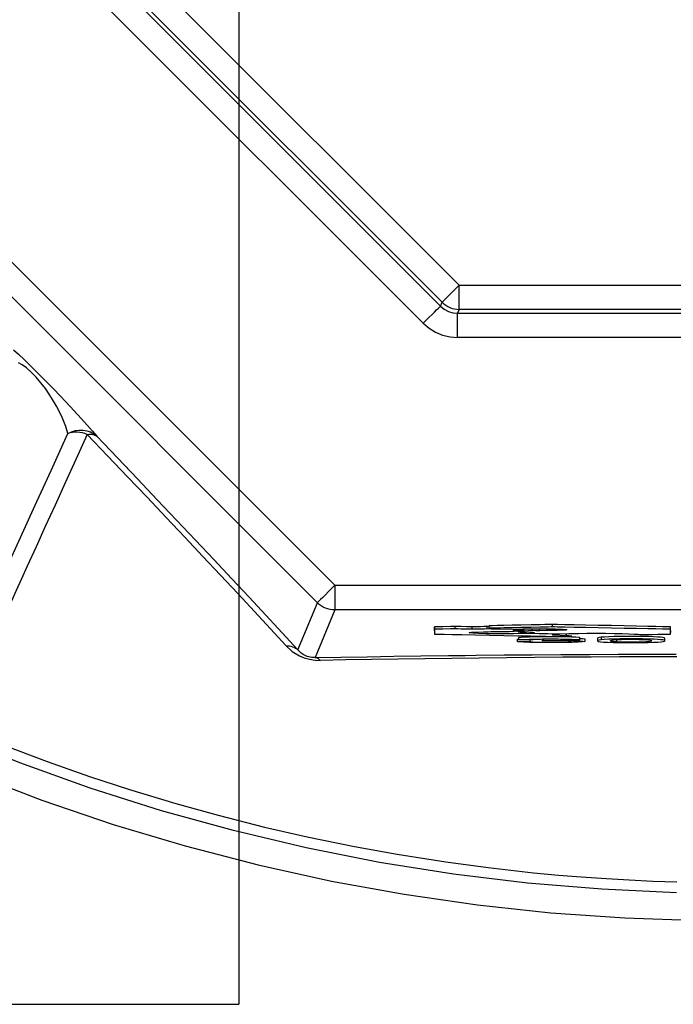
# Model space of a CAD drawing. Header units: millimetres. Extents: x 196 to 1773810, y -221320 to 153872.
# Tile 34 of 256: x 1115026 to 1115291, y -203424 to -203025. Entities that reach past the tile are written whole.
import ezdxf

# ---------------------------------------------------------------- set-up
doc = ezdxf.new("R2010")
doc.units = ezdxf.units.MM
doc.layers.add('00_Основной', color=163, linetype='Continuous', lineweight=40)

msp = doc.modelspace()

# ---------------------------------------------------------------- linework, layer by layer
at = {"color": 252, "lineweight": 30, "ltscale": 10}
for p, q in [((1115114.65, -202663.02, 0.15), (1115114.65, -203424.09, 0.35)), ((1110554.67, -203424.09, 0.2), (1115114.65, -203424.09, 0.46))]:
    msp.add_line(p, q, dxfattribs=at)
at = {"layer": '00_Основной', "color": 252, "lineweight": 25, "ltscale": 10}
for p, q in [((1115047.44, -202975.93, 0.2), (1115203.96, -203132.45, 0.2)), ((1115038.99, -202983.51, 0.2), (1115196.38, -203140.9, 0.2)), ((1115197, -203139.4, 0.2), (1115040.48, -202982.88, 0.2)), ((1115189.41, -203147.87, 0.2), (1115032.02, -202990.48, 0.2)), ((1114925.72, -203026.35, 0.2), (1115153.54, -203254.17, 0.2)), ((1115146.47, -203261.24, 0.2), (1114918.65, -203033.41, 0.2)), ((1115203.96, -203132.45, 0.2), (1115425.32, -203132.45, 0.2)), ((1115196.38, -203140.9, 0.2), (1115197, -203139.4, 0.2)), ((1115203.96, -203142.3, 0.2), (1115203.34, -203143.79, 0.2)), ((1115203.34, -203143.79, 0.2), (1115425.94, -203143.79, 0.2)), ((1115425.32, -203142.3, 0.2), (1115203.96, -203142.3, 0.2)), ((1115425.94, -203153.64, 0.2), (1115203.34, -203153.64, 0.2)), ((1115153.54, -203254.17, 0.2), (1115475.74, -203254.17, 0.2)), ((1115138.56, -203280.37, 0.2), (1115146.47, -203261.24, 0.2)), ((1115153.54, -203264.16, 0.2), (1115145.54, -203283.5, 0.2)), ((1115475.74, -203264.16, 0.2), (1115153.54, -203264.16, 0.2)), ((1115193.93, -203272.01, 0.2), (1115193.93, -203271, 0.2)), ((1115193.93, -203272.66, 0.2), (1115193.93, -203272.01, 0.2)), ((1115202.34, -203271.84, 0.2), (1115202.34, -203270.84, 0.2)), ((1115209.25, -203271.98, 0.2), (1115209.25, -203270.98, 0.2)), ((1115216.18, -203270.89, 0.2), (1115215.36, -203270.88, 0.2)), ((1115215.36, -203271.88, 0.2), (1115215.36, -203270.88, 0.2)), ((1115226.28, -203272.06, 0.2), (1115215.36, -203271.88, 0.2)), ((1115216.18, -203271.56, 0.2), (1115216.18, -203270.56, 0.2)), ((1115217.25, -203271.7, 0.2), (1115217.08, -203271.75, 0.2)), ((1115217.08, -203271.75, 0.2), (1115228.12, -203271.94, 0.2)), ((1115224.22, -203272.94, 0.2), (1115230.24, -203272.49, 0.2)), ((1115227.86, -203272.98, 0.2), (1115227.86, -203272.66, 0.2)), ((1115230.24, -203272.49, 0.2), (1115230.24, -203271.87, 0.2)), ((1115230.96, -203273.7, 0.2), (1115230.96, -203273.08, 0.2)), ((1115233.13, -203273.59, 0.2), (1115233.13, -203273.19, 0.2)), ((1115233.74, -203272.54, 0.2), (1115233.74, -203271.81, 0.2)), ((1115236.72, -203272.56, 0.2), (1115236.72, -203271.8, 0.2)), ((1115241.76, -203271.04, 0.2), (1115241.76, -203270.05, 0.2)), ((1115247, -203273.78, 0.2), (1115249.64, -203273.74, 0.2)), ((1115247.51, -203274.68, 0.2), (1115247.51, -203273.67, 0.2)), ((1115289.62, -203272.01, 0.2), (1115289.62, -203271, 0.2)), ((1115289.62, -203272.56, 0.2), (1115289.62, -203273.28, 0.2)), ((1115227.65, -203275.99, 0.2), (1115228.16, -203275.99, 0.2)), ((1115227.65, -203276.99, 0.2), (1115227.65, -203275.99, 0.2)), ((1115228.16, -203276.28, 0.2), (1115228.16, -203275.28, 0.2)), ((1115232.78, -203276.98, 0.2), (1115232.78, -203276.31, 0.2)), ((1115237.77, -203276.68, 0.2), (1115237.77, -203276.08, 0.2)), ((1115238.34, -203276.52, 0.2), (1115238.34, -203276.07, 0.2)), ((1115241.76, -203274.9, 0.2), (1115249.64, -203274.73, 0.2)), ((1115243.32, -203273.97, 0.2), (1115243.32, -203273.81, 0.2)), ((1115243.32, -203273.87, 0.2), (1115244.64, -203273.84, 0.2)), ((1115252.95, -203276.28, 0.2), (1115252.95, -203275.28, 0.2)), ((1115255.01, -203276.95, 0.2), (1115255.01, -203275.94, 0.2)), ((1115260.08, -203275.66, 0.2), (1115260.08, -203276.65, 0.2)), ((1115261.6, -203275.24, 0.2), (1115261.6, -203276.24, 0.2)), ((1115267.76, -203276.14, 0.2), (1115267.76, -203277.13, 0.2)), ((1115287.33, -203276.65, 0.2), (1115287.33, -203275.66, 0.2))]:
    msp.add_line(p, q, dxfattribs=at)
at = {"layer": '00_Основной', "color": 252, "lineweight": 25, "ltscale": 10, "elevation": 0.2}
for points in [[(1115197, -203139.4), (1115197.31, -203139.1), (1115197.84, -203138.57), (1115198.54, -203137.87), (1115199.42, -203136.99), (1115200.43, -203135.98), (1115201.55, -203134.86), (1115202.73, -203133.68), (1115203.96, -203132.45)], [(1115203.96, -203142.3), (1115203.96, -203141.85), (1115203.96, -203141.11), (1115203.96, -203140.11), (1115203.96, -203138.87), (1115203.96, -203137.44), (1115203.96, -203135.86), (1115203.96, -203134.18), (1115203.96, -203132.45)], [(1115189.41, -203147.87), (1115190.64, -203146.64), (1115191.84, -203145.44), (1115192.95, -203144.33), (1115193.96, -203143.33), (1115194.83, -203142.45), (1115195.54, -203141.75), (1115196.06, -203141.22), (1115196.38, -203140.9)], [(1115196.38, -203140.9), (1115197.86, -203142.14), (1115199.57, -203143.06), (1115201.42, -203143.62), (1115203.34, -203143.79)], [(1115197, -203139.4), (1115197.72, -203140.06), (1115198.5, -203140.62), (1115199.33, -203141.11), (1115200.21, -203141.52), (1115201.11, -203141.85), (1115202.04, -203142.09), (1115203, -203142.24), (1115203.96, -203142.3)], [(1115203.34, -203153.64), (1115203.34, -203151.91), (1115203.34, -203150.22), (1115203.34, -203148.64), (1115203.34, -203147.21), (1115203.34, -203145.98), (1115203.34, -203144.98), (1115203.34, -203144.24), (1115203.34, -203143.79)], [(1115189.41, -203147.87), (1115191.77, -203149.88), (1115194.41, -203151.5), (1115197.26, -203152.67), (1115200.26, -203153.39), (1115203.34, -203153.64)], [(1115023.2, -203158.62), (1115025.22, -203160.47), (1115027.64, -203162.77), (1115030.48, -203165.51), (1115033.52, -203168.52), (1115036.57, -203171.59), (1115039.45, -203174.54), (1115042.09, -203177.28), (1115044.49, -203179.8), (1115047.85, -203183.42), (1115050.71, -203186.55), (1115053.17, -203189.29), (1115055.23, -203191.66), (1115056.96, -203193.69)], [(1115045.31, -203192.62), (1115044.38, -203189.7), (1115043.08, -203186.44), (1115041.98, -203184.05), (1115040.66, -203181.5), (1115039.08, -203178.76), (1115037.72, -203176.6), (1115036.15, -203174.36), (1115034.37, -203172.04), (1115032.44, -203169.79), (1115030.44, -203167.73), (1115028.49, -203166.03), (1115026.74, -203164.78), (1115025.22, -203163.93)], [(1114991.39, -203310.96), (1114992.1, -203309.39), (1114993.31, -203306.74), (1114995.02, -203303), (1114997.22, -203298.17), (1114999.9, -203292.27), (1115003.07, -203285.3), (1115006.74, -203277.27), (1115010.88, -203268.18), (1115015.48, -203258.08), (1115020.56, -203246.96), (1115026.08, -203234.82), (1115032.06, -203221.72), (1115038.46, -203207.65), (1115045.31, -203192.62)], [(1115053.12, -203193.01), (1115048.51, -203203.13), (1115044.21, -203212.58), (1115040.09, -203221.6), (1115036.09, -203230.38), (1115032.38, -203238.54), (1115028.78, -203246.41), (1115026.47, -203251.49), (1115024.28, -203256.3), (1115022.22, -203260.83), (1115020.15, -203265.38), (1115018.19, -203269.66), (1115016.35, -203273.69), (1115014.64, -203277.46), (1115011.65, -203284), (1115009.04, -203289.73), (1115006.78, -203294.7), (1115004.84, -203298.94), (1115003.17, -203302.63), (1115001.8, -203305.64), (1115000.72, -203308), (1114999.93, -203309.76), (1114999.42, -203310.84)], [(1115045.31, -203192.62), (1115046.76, -203191.9), (1115048.3, -203191.42), (1115049.88, -203191.18), (1115051.46, -203191.19), (1115053, -203191.47), (1115054.45, -203191.98), (1115055.78, -203192.73), (1115056.96, -203193.69)], [(1115053.12, -203193.01), (1115052.15, -203192.65), (1115051.16, -203192.36), (1115050.16, -203192.18), (1115049.16, -203192.08), (1115048.16, -203192.08), (1115047.17, -203192.17), (1115046.22, -203192.35), (1115045.31, -203192.62)], [(1115053.12, -203193.01), (1115053.72, -203192.92), (1115054.28, -203192.87), (1115054.82, -203192.89), (1115055.33, -203192.94), (1115055.79, -203193.06), (1115056.23, -203193.22), (1115056.61, -203193.44), (1115056.96, -203193.69)], [(1115133.72, -203278.62), (1115127.42, -203271.81), (1115120.9, -203264.77), (1115114.16, -203257.53), (1115107.21, -203250.09), (1115100.06, -203242.46), (1115092.69, -203234.64), (1115085.14, -203226.64), (1115077.4, -203218.48), (1115069.48, -203210.14), (1115061.38, -203201.65), (1115053.12, -203193.01)], [(1115056.96, -203193.69), (1115065.33, -203202.44), (1115073.52, -203211.05), (1115081.54, -203219.47), (1115089.38, -203227.74), (1115097.02, -203235.84), (1115104.48, -203243.76), (1115111.72, -203251.48), (1115118.76, -203259.01), (1115125.57, -203266.34), (1115132.18, -203273.46), (1115138.56, -203280.37)], [(1115153.54, -203254.17), (1115152.2, -203255.52), (1115150.89, -203256.82), (1115149.69, -203258.02), (1115148.63, -203259.08), (1115147.76, -203259.96), (1115147.08, -203260.64), (1115146.66, -203261.06), (1115146.47, -203261.24)], [(1115153.54, -203254.17), (1115153.54, -203256.08), (1115153.54, -203257.91), (1115153.54, -203259.62), (1115153.54, -203261.11), (1115153.54, -203262.36), (1115153.54, -203263.3), (1115153.54, -203263.91), (1115153.54, -203264.16)], [(1115153.54, -203264.16), (1115152.57, -203264.12), (1115151.59, -203263.96), (1115150.65, -203263.74), (1115149.72, -203263.4), (1115148.83, -203262.98), (1115148, -203262.48), (1115147.2, -203261.89), (1115146.47, -203261.24)], [(1115202.34, -203270.84), (1115202.34, -203270.84), (1115202.34, -203270.84), (1115202.32, -203270.84), (1115202.32, -203270.84), (1115202.32, -203270.84), (1115202.31, -203270.84), (1115202.25, -203270.84), (1115202.1, -203270.84), (1115201.64, -203270.85), (1115200.38, -203270.88), (1115197.38, -203270.94), (1115195.93, -203270.96), (1115194.74, -203270.99), (1115194.1, -203271), (1115193.97, -203271), (1115193.94, -203271), (1115193.93, -203271), (1115193.93, -203271), (1115193.93, -203271), (1115193.93, -203271), (1115193.93, -203271)], [(1115193.93, -203271), (1115193.93, -203271), (1115193.93, -203271), (1115193.93, -203271), (1115193.93, -203271), (1115193.93, -203271), (1115193.93, -203271), (1115193.93, -203271.02), (1115193.93, -203271.06), (1115193.93, -203271.1), (1115193.93, -203271.16), (1115193.93, -203271.29), (1115193.93, -203271.46), (1115193.93, -203271.66)], [(1115202.34, -203271.84), (1115202.34, -203271.84), (1115202.34, -203271.84), (1115202.32, -203271.84), (1115202.32, -203271.84), (1115202.32, -203271.84), (1115202.31, -203271.84), (1115202.25, -203271.84), (1115202.1, -203271.84), (1115201.64, -203271.85), (1115200.38, -203271.87), (1115197.38, -203271.94), (1115195.93, -203271.96), (1115194.74, -203271.99), (1115194.1, -203271.99), (1115193.97, -203272.01), (1115193.94, -203272.01), (1115193.93, -203272.01), (1115193.93, -203272.01), (1115193.93, -203272.01), (1115193.93, -203272.01), (1115193.93, -203272.01)], [(1115193.93, -203272.01), (1115193.93, -203272.01), (1115193.93, -203272.01), (1115193.93, -203272.01), (1115193.93, -203272.01), (1115193.93, -203272.01), (1115193.93, -203272.01), (1115193.93, -203272.02), (1115193.93, -203272.05), (1115193.93, -203272.11), (1115193.93, -203272.16), (1115193.93, -203272.29), (1115193.93, -203272.46), (1115193.93, -203272.67), (1115193.93, -203272.9), (1115193.93, -203273.14), (1115193.93, -203273.36), (1115193.93, -203273.58), (1115193.93, -203273.74), (1115193.93, -203273.83), (1115193.93, -203273.9), (1115193.93, -203273.93), (1115193.93, -203273.93), (1115193.93, -203273.93), (1115193.93, -203273.93), (1115193.93, -203273.93), (1115193.93, -203273.93), (1115193.93, -203273.93), (1115193.93, -203273.93)], [(1115209.25, -203270.98), (1115206.87, -203270.96), (1115204.78, -203270.92), (1115203.41, -203270.89), (1115202.34, -203270.84)], [(1115209.25, -203271.98), (1115206.87, -203271.96), (1115204.78, -203271.92), (1115203.41, -203271.88), (1115202.34, -203271.84)], [(1115230.96, -203273.7), (1115228.68, -203273.77), (1115226, -203273.81), (1115224.52, -203273.83), (1115222.98, -203273.84), (1115221.39, -203273.84), (1115218.54, -203273.84), (1115214.91, -203273.78), (1115211.86, -203273.72), (1115209.59, -203273.6), (1115208.26, -203273.48), (1115208.06, -203273.33), (1115209.02, -203273.21), (1115211.02, -203273.1), (1115213.82, -203273), (1115214.74, -203272.98), (1115215.73, -203272.97), (1115216.74, -203272.95), (1115217.82, -203272.94), (1115218.92, -203272.92), (1115220.05, -203272.92), (1115221.2, -203272.92), (1115224.22, -203272.94)], [(1115215.36, -203270.88), (1115214.13, -203270.92), (1115212.68, -203270.95), (1115211.03, -203270.96), (1115209.25, -203270.98)], [(1115215.36, -203271.88), (1115214.13, -203271.92), (1115212.68, -203271.95), (1115211.03, -203271.96), (1115209.25, -203271.98)], [(1115241.76, -203270.05), (1115241.76, -203270.05), (1115241.76, -203270.05), (1115241.76, -203270.05), (1115241.76, -203270.05), (1115241.75, -203270.05), (1115241.71, -203270.05), (1115241.59, -203270.05), (1115241.21, -203270.05), (1115240.08, -203270.08), (1115238.64, -203270.1), (1115236.87, -203270.14), (1115233.13, -203270.22), (1115228.98, -203270.3), (1115225.41, -203270.37), (1115222.11, -203270.44), (1115219.31, -203270.5), (1115217.28, -203270.54), (1115216.62, -203270.54), (1115216.25, -203270.56), (1115216.18, -203270.56), (1115216.18, -203270.56), (1115216.18, -203270.56), (1115216.18, -203270.56)], [(1115241.76, -203271.04), (1115241.76, -203271.04), (1115241.76, -203271.04), (1115241.76, -203271.04), (1115241.76, -203271.04), (1115241.75, -203271.04), (1115241.71, -203271.05), (1115241.59, -203271.05), (1115241.21, -203271.05), (1115240.08, -203271.08), (1115238.64, -203271.1), (1115236.87, -203271.13), (1115233.13, -203271.22), (1115228.98, -203271.3), (1115225.41, -203271.37), (1115222.11, -203271.43), (1115219.31, -203271.48), (1115217.28, -203271.53), (1115216.62, -203271.54), (1115216.25, -203271.56), (1115216.18, -203271.56), (1115216.18, -203271.56), (1115216.18, -203271.56), (1115216.18, -203271.56)], [(1115216.18, -203271.56), (1115216.67, -203271.58), (1115217.04, -203271.63), (1115217.22, -203271.67), (1115217.25, -203271.7)], [(1115230.24, -203272.49), (1115228.38, -203272.41), (1115226.98, -203272.35), (1115226.08, -203272.26), (1115225.76, -203272.18), (1115226.28, -203272.06)], [(1115227.86, -203272.78), (1115226, -203272.81), (1115225.8, -203272.81)], [(1115233.74, -203272.54), (1115230.45, -203272.78), (1115227.86, -203272.98)], [(1115227.86, -203272.98), (1115230.53, -203273.05), (1115232.6, -203273.15), (1115233.14, -203273.19), (1115233.59, -203273.22), (1115233.94, -203273.26), (1115234.2, -203273.3), (1115234.37, -203273.35), (1115234.42, -203273.39), (1115234.09, -203273.49), (1115233.13, -203273.59)], [(1115228.12, -203271.94), (1115229.82, -203271.88), (1115231.87, -203271.84), (1115234.18, -203271.8), (1115234.82, -203271.8), (1115235.44, -203271.8), (1115236.08, -203271.8), (1115236.72, -203271.8), (1115238.93, -203271.8), (1115240.99, -203271.82), (1115242.85, -203271.85), (1115244.47, -203271.91), (1115245.81, -203271.96), (1115246.82, -203272.02), (1115247.46, -203272.09), (1115247.69, -203272.18)], [(1115243.32, -203273.97), (1115236.4, -203273.81), (1115230.96, -203273.7)], [(1115233.13, -203273.59), (1115239.94, -203273.73), (1115245.29, -203273.86)], [(1115236.72, -203272.56), (1115235.02, -203272.56), (1115233.74, -203272.54)], [(1115247.69, -203272.18), (1115247.2, -203272.29), (1115245.83, -203272.39), (1115243.72, -203272.47), (1115241.66, -203272.51), (1115239.29, -203272.54), (1115236.72, -203272.56)], [(1115289.62, -203271), (1115289.62, -203271), (1115289.62, -203271), (1115289.6, -203271), (1115289.6, -203271), (1115289.57, -203271), (1115289.5, -203271), (1115289.28, -203270.99), (1115288.57, -203270.98), (1115286.45, -203270.94), (1115283.76, -203270.89), (1115280.46, -203270.82), (1115275.91, -203270.72), (1115270.92, -203270.62), (1115265.68, -203270.53), (1115260.35, -203270.41), (1115255.25, -203270.32), (1115250.64, -203270.22), (1115246.74, -203270.14), (1115243.82, -203270.09), (1115242.6, -203270.06), (1115241.9, -203270.05), (1115241.78, -203270.05), (1115241.76, -203270.05), (1115241.76, -203270.05), (1115241.76, -203270.05)], [(1115289.62, -203272.01), (1115289.62, -203272.01), (1115289.62, -203272.01), (1115289.6, -203272.01), (1115289.6, -203272.01), (1115289.57, -203272.01), (1115289.5, -203272.01), (1115289.28, -203271.99), (1115288.57, -203271.98), (1115286.45, -203271.94), (1115283.76, -203271.88), (1115280.46, -203271.82), (1115275.91, -203271.72), (1115270.92, -203271.63), (1115265.68, -203271.53), (1115260.35, -203271.42), (1115255.25, -203271.32), (1115250.64, -203271.22), (1115246.74, -203271.13), (1115243.82, -203271.08), (1115242.6, -203271.06), (1115241.9, -203271.05), (1115241.78, -203271.04), (1115241.76, -203271.04), (1115241.76, -203271.04), (1115241.76, -203271.04)], [(1115245.29, -203273.86), (1115248.42, -203273.74), (1115252.32, -203273.66), (1115255.78, -203273.62), (1115259.5, -203273.6)], [(1115259.5, -203273.6), (1115263.34, -203273.62), (1115266.88, -203273.66), (1115270.04, -203273.73), (1115272.74, -203273.81), (1115274.97, -203273.93), (1115276.49, -203274.04), (1115277.2, -203274.18)], [(1115289.62, -203273.93), (1115289.62, -203273.93), (1115289.62, -203273.93), (1115289.62, -203273.93), (1115289.62, -203273.93), (1115289.62, -203273.93), (1115289.62, -203273.93), (1115289.62, -203273.91), (1115289.62, -203273.88), (1115289.62, -203273.83), (1115289.62, -203273.77), (1115289.62, -203273.64), (1115289.62, -203273.49), (1115289.62, -203273.26), (1115289.62, -203273.04), (1115289.62, -203272.8), (1115289.62, -203272.57), (1115289.62, -203272.36), (1115289.62, -203272.19), (1115289.62, -203272.11), (1115289.62, -203272.05), (1115289.62, -203272.01), (1115289.62, -203272.01), (1115289.62, -203272.01), (1115289.62, -203272.01), (1115289.62, -203272.01), (1115289.62, -203272.01), (1115289.62, -203272.01), (1115289.62, -203272.01)], [(1115193.93, -203273.93), (1115193.93, -203273.93), (1115193.93, -203273.93), (1115193.93, -203273.93), (1115193.94, -203273.93), (1115193.97, -203273.93), (1115194.07, -203273.94), (1115194.35, -203273.94), (1115195.22, -203273.96), (1115196.38, -203273.98), (1115197.84, -203274.01), (1115201.11, -203274.08), (1115205.09, -203274.15), (1115210.48, -203274.26), (1115216.26, -203274.38), (1115222.14, -203274.5), (1115227.78, -203274.62), (1115232.86, -203274.72), (1115237.08, -203274.8), (1115239.24, -203274.84), (1115240.79, -203274.87), (1115241.56, -203274.89), (1115241.74, -203274.9), (1115241.76, -203274.9), (1115241.76, -203274.9), (1115241.76, -203274.9), (1115241.76, -203274.9), (1115241.76, -203274.9), (1115241.76, -203274.9)], [(1115247.21, -203276.58), (1115250.19, -203276.62), (1115252.52, -203276.69), (1115254.12, -203276.78), (1115254.92, -203276.89), (1115254.89, -203277.01), (1115253.98, -203277.13), (1115252.2, -203277.23), (1115249.62, -203277.31), (1115246.52, -203277.37), (1115242.98, -203277.4), (1115239.08, -203277.4), (1115235.54, -203277.37), (1115232.51, -203277.31), (1115230.06, -203277.23), (1115228.44, -203277.12), (1115227.65, -203276.99)], [(1115227.65, -203276.99), (1115230.52, -203276.98), (1115232.78, -203276.98)], [(1115228.16, -203275.28), (1115229.06, -203275.17), (1115230.52, -203275.08), (1115232.49, -203275), (1115234.93, -203274.95), (1115237.74, -203274.92), (1115240.92, -203274.9), (1115244.1, -203274.92), (1115247.03, -203274.95), (1115249.51, -203275.01), (1115251.34, -203275.1), (1115252.52, -203275.18), (1115252.95, -203275.28), (1115252.92, -203275.28)], [(1115228.16, -203276.28), (1115229.06, -203276.17), (1115230.52, -203276.08), (1115232.49, -203276), (1115234.93, -203275.94), (1115237.74, -203275.92), (1115240.92, -203275.9), (1115244.1, -203275.92), (1115247.03, -203275.96), (1115249.51, -203276.02), (1115251.34, -203276.1), (1115252.52, -203276.18), (1115252.95, -203276.28), (1115252.64, -203276.37), (1115251.58, -203276.45), (1115249.76, -203276.52), (1115247.21, -203276.58)], [(1115233.3, -203276.31), (1115230.42, -203276.3), (1115228.16, -203276.28)], [(1115232.78, -203276.98), (1115233.79, -203277.09), (1115235.29, -203277.17), (1115237.22, -203277.23), (1115239.52, -203277.26), (1115242.13, -203277.26), (1115244.54, -203277.23), (1115246.63, -203277.19), (1115248.31, -203277.12), (1115249.28, -203277.03), (1115249.57, -203276.93), (1115249.13, -203276.85), (1115247.97, -203276.78), (1115246.15, -203276.71), (1115243.91, -203276.68), (1115242.2, -203276.66), (1115240.25, -203276.66), (1115237.77, -203276.68)], [(1115238.34, -203276.52), (1115239.94, -203276.52), (1115241.31, -203276.52), (1115242.62, -203276.51), (1115243.86, -203276.5), (1115245.05, -203276.47), (1115246.07, -203276.44), (1115247.14, -203276.38), (1115247.65, -203276.31), (1115247.56, -203276.24), (1115246.84, -203276.17), (1115245.46, -203276.12), (1115243.61, -203276.07), (1115241.38, -203276.06), (1115239, -203276.06), (1115236.95, -203276.08), (1115235.26, -203276.14), (1115234.03, -203276.21), (1115233.3, -203276.31)], [(1115237.77, -203276.68), (1115238.08, -203276.59), (1115238.34, -203276.52)], [(1115241.76, -203274.22), (1115242.27, -203274.08), (1115243.32, -203273.97)], [(1115247.51, -203274.68), (1115244.87, -203274.58), (1115242.98, -203274.45), (1115242.07, -203274.34), (1115241.76, -203274.22)], [(1115249.64, -203274.73), (1115248.41, -203274.7), (1115247.51, -203274.68)], [(1115252.95, -203275.72), (1115254.12, -203275.78), (1115254.92, -203275.89), (1115254.9, -203275.94)], [(1115261.6, -203276.24), (1115260.69, -203276.37), (1115260.19, -203276.52), (1115260.11, -203276.71), (1115260.46, -203276.89), (1115261.26, -203277.03), (1115262.52, -203277.16), (1115264.23, -203277.26), (1115266.36, -203277.33), (1115268.88, -203277.37), (1115271.84, -203277.4), (1115275.11, -203277.4), (1115278.08, -203277.38), (1115280.64, -203277.33), (1115282.77, -203277.27), (1115284.49, -203277.17), (1115285.82, -203277.07)], [(1115261.6, -203275.24), (1115260.69, -203275.37), (1115260.19, -203275.52), (1115260.12, -203275.69)], [(1115287.3, -203275.66), (1115287.33, -203275.62), (1115287.09, -203275.46), (1115286.52, -203275.32), (1115285.65, -203275.22), (1115284.52, -203275.14), (1115282.86, -203275.04), (1115280.78, -203274.98), (1115278.27, -203274.93), (1115275.38, -203274.92), (1115272.16, -203274.92), (1115269.24, -203274.93), (1115266.72, -203274.97), (1115264.62, -203275.04), (1115262.92, -203275.13), (1115261.6, -203275.24)], [(1115285.82, -203277.07), (1115286.71, -203276.95), (1115287.2, -203276.79), (1115287.33, -203276.62), (1115287.09, -203276.45), (1115286.52, -203276.32), (1115285.65, -203276.23), (1115284.52, -203276.13), (1115282.86, -203276.04), (1115280.78, -203275.97), (1115278.27, -203275.93), (1115275.38, -203275.9), (1115272.16, -203275.9), (1115269.24, -203275.93), (1115266.72, -203275.97), (1115264.62, -203276.04), (1115262.92, -203276.13), (1115261.6, -203276.24)], [(1115267.76, -203277.13), (1115266.85, -203277.07), (1115266.18, -203276.99), (1115265.7, -203276.89), (1115265.4, -203276.75), (1115265.38, -203276.56), (1115265.81, -203276.4), (1115266.68, -203276.26), (1115268.01, -203276.16)], [(1115268.01, -203276.16), (1115269.82, -203276.1), (1115272.03, -203276.06), (1115274.6, -203276.06), (1115276.98, -203276.08), (1115278.4, -203276.13), (1115279.66, -203276.17), (1115280.71, -203276.26), (1115281.46, -203276.35), (1115281.91, -203276.5), (1115282.06, -203276.65), (1115281.91, -203276.82), (1115281.46, -203276.96), (1115280.7, -203277.06), (1115279.64, -203277.13), (1115278.37, -203277.19), (1115276.96, -203277.23), (1115274.58, -203277.26), (1115272.02, -203277.24), (1115269.73, -203277.22), (1115267.76, -203277.13)], [(1115277.2, -203274.18), (1115277.2, -203274.18), (1115277.2, -203274.18), (1115277.2, -203274.18), (1115277.21, -203274.18), (1115277.21, -203274.18), (1115277.24, -203274.18), (1115277.31, -203274.18), (1115277.54, -203274.18), (1115278.21, -203274.17), (1115280.1, -203274.12), (1115282.23, -203274.08), (1115284.52, -203274.04), (1115286.66, -203274), (1115288.4, -203273.96), (1115289.36, -203273.94), (1115289.56, -203273.93), (1115289.6, -203273.93), (1115289.6, -203273.93), (1115289.62, -203273.93), (1115289.62, -203273.93), (1115289.62, -203273.93), (1115289.62, -203273.93)], [(1115133.72, -203278.62), (1115134.42, -203278.66), (1115135.1, -203278.72), (1115135.76, -203278.86), (1115136.4, -203279.06), (1115136.99, -203279.3), (1115137.55, -203279.61), (1115138.08, -203279.97), (1115138.56, -203280.37)], [(1115133.72, -203278.62), (1115136.28, -203280.96), (1115139.16, -203282.73), (1115141.14, -203283.56), (1115143.31, -203284.18), (1115145.5, -203284.52), (1115147.6, -203284.61)], [(1115145.54, -203283.5), (1115144.21, -203283.45), (1115143.58, -203283.35), (1115142.94, -203283.21), (1115142.36, -203283.03), (1115141.8, -203282.8), (1115140.71, -203282.24), (1115139.82, -203281.62), (1115139.15, -203281.01), (1115138.56, -203280.37)], [(1115145.54, -203283.5), (1115156.01, -203283.31), (1115166.66, -203283.13), (1115177.49, -203282.96), (1115188.45, -203282.8), (1115199.57, -203282.66), (1115206.44, -203282.59)], [(1115147.6, -203284.61), (1115147.36, -203284.37), (1115147.1, -203284.16), (1115146.85, -203283.97), (1115146.6, -203283.82), (1115146.33, -203283.69), (1115146.06, -203283.59), (1115145.81, -203283.52), (1115145.54, -203283.5)], [(1115292.28, -203283.16), (1115280.64, -203283.18), (1115269.04, -203283.23), (1115257.5, -203283.3), (1115246.01, -203283.37), (1115234.61, -203283.45), (1115223.29, -203283.55), (1115212.07, -203283.66), (1115200.97, -203283.79), (1115189.99, -203283.93), (1115179.15, -203284.09), (1115168.47, -203284.24), (1115157.94, -203284.42), (1115147.6, -203284.61)], [(1115206.44, -203282.59), (1115210.8, -203282.54), (1115222.16, -203282.42), (1115233.62, -203282.32), (1115245.16, -203282.24), (1115256.79, -203282.17), (1115268.49, -203282.1), (1115280.23, -203282.06), (1115292, -203282.03)], [(1114999.42, -203310.84), (1115018.61, -203318.67), (1115036.84, -203325.57), (1115054.06, -203331.66), (1115070.28, -203336.98), (1115089.04, -203342.66), (1115106.17, -203347.43), (1115125.04, -203352.22), (1115142.3, -203356.18), (1115161.54, -203360.13), (1115178.87, -203363.26), (1115198.5, -203366.37), (1115215.74, -203368.67), (1115234.14, -203370.73), (1115244.18, -203371.66), (1115253.5, -203372.42), (1115263.69, -203373.13), (1115272.89, -203373.66), (1115282.56, -203374.1), (1115292.28, -203374.43)], [(1115292.16, -203378.84), (1115261.88, -203377.44), (1115231.69, -203374.92), (1115201.6, -203371.26), (1115171.67, -203366.51), (1115141.94, -203360.62), (1115112.46, -203353.64), (1115083.25, -203345.57), (1115054.35, -203336.42), (1115025.84, -203326.2), (1114997.7, -203314.92)], [(1115006.16, -203330.38), (1115034.68, -203341.28), (1115063.6, -203351.1), (1115092.84, -203359.85), (1115122.4, -203367.51), (1115152.22, -203374.09), (1115181.71, -203379.45), (1115211.38, -203383.74), (1115241.2, -203386.96), (1115271.1, -203389.07), (1115301.61, -203390.13)]]:
    msp.add_lwpolyline(points, dxfattribs=at)

doc.saveas('drawing.dxf')
